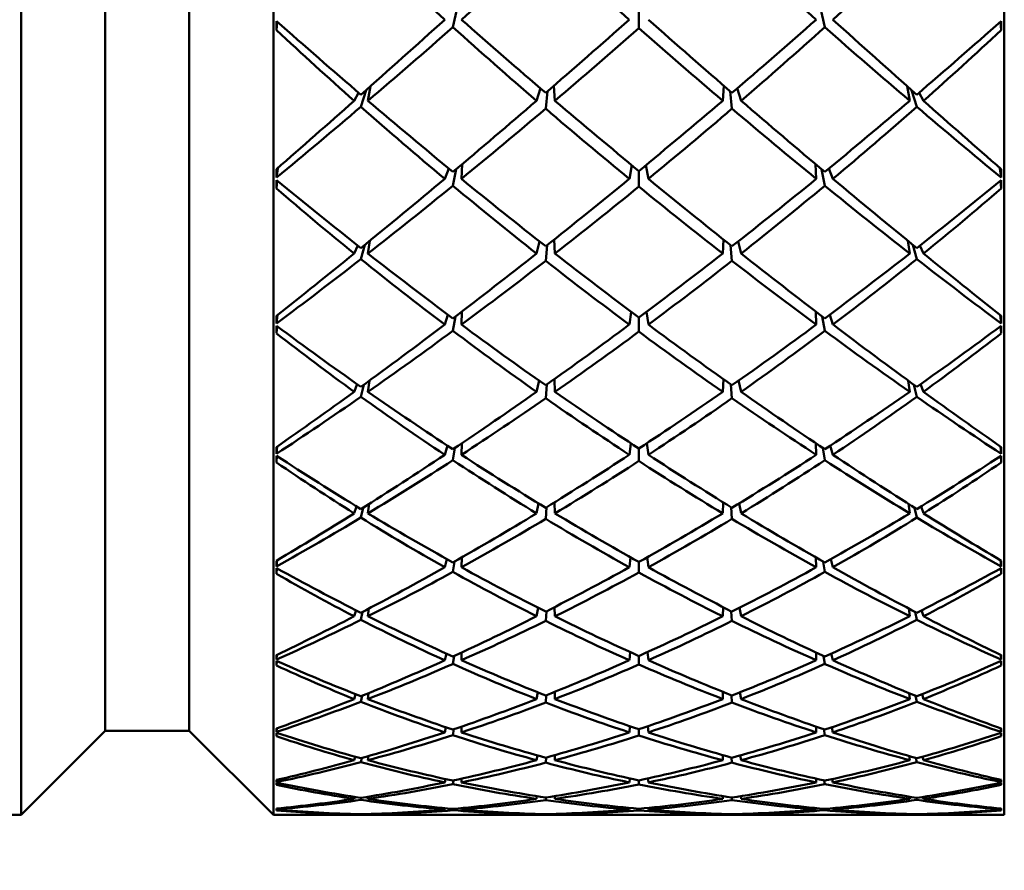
# Model space of a CAD drawing. Header units: inches. Extents: x 0.1 to 33.9, y 0.6 to 21.4.
# Tile 24 of 83: x 11.311 to 11.604, y 10.002 to 10.255. Entities that reach past the tile are written whole.
import ezdxf

# ---------------------------------------------------------------- set-up
doc = ezdxf.new("R2010")
doc.units = ezdxf.units.IN
doc.header["$MEASUREMENT"] = 0
doc.layers.add('Dimension (ANSI)', color=7, linetype='Continuous', lineweight=25)
doc.layers.add('Visible (ANSI)', color=7, linetype='Continuous', lineweight=50)
doc.styles.add('Note Text (ANSI)', font='tahoma.ttf')
doc.dimstyles.new('Default (ANSI)', dxfattribs={"dimtxt": 0.12, "dimasz": 0.098425, "dimexe": 0.125, "dimexo": 0.0625, "dimgap": 0.031496, "dimtad": 0, "dimtih": 1, "dimtoh": 1, "dimrnd": 1e-08, "dimzin": 4, "dimdsep": 46, "dimtxsty": 'Note Text (ANSI)', "dimcen": 0.09, "dimdle": 0.393701, "dimclrd": 256, "dimclre": 256, "dimclrt": 256, "dimadec": 0, "dimazin": 1, "dimtfac": 1, "dimtofl": 0, "dimtmove": 0, "dimatfit": 3, "dimfxl": 1, "dimtolj": 1, "dimtzin": 4, "dimlwd": -1, "dimlwe": -1, "dimarcsym": 0})

# ---------------------------------------------------------------- blocks, each defined once
blk = doc.blocks.new('*D7')
at = {"layer": 'Defpoints', "color": 0, "transparency": 16777216}
for p in [(8.97521, 11.02177), (16.86825, 11.02177), (16.85244, 5.30327)]:
    blk.add_point(p, dxfattribs=at)
at = {"layer": 'Dimension (ANSI)', "transparency": 16777216}
for p, q in [((9.03771, 11.02177), (16.99325, 11.02177)), ((16.86825, 10.92335), (16.86825, 8.25652)), ((16.86825, 5.4017), (16.86825, 8.06853))]:
    blk.add_line(p, q, dxfattribs=at)
for points in [[(16.85185, 10.92335), (16.88466, 10.92335), (16.86825, 11.02177)], [(16.85185, 5.4017), (16.88466, 5.4017), (16.86825, 5.30327)]]:
    blk.add_solid(points, dxfattribs=at)
at = {"layer": 'Dimension (ANSI)', "transparency": 16777216, "insert": (16.71674, 8.22502), "char_height": 0.12, "attachment_point": 1, "style": 'Note Text (ANSI)'}
blk.add_mtext('\\A1;5.72', dxfattribs=at)
blk = doc.blocks.new('*D8')
at = {"layer": 'Defpoints', "color": 0, "transparency": 16777216}
for p in [(8.97521, 11.02177), (17.82666, 11.02177), (16.01564, 4.24127)]:
    blk.add_point(p, dxfattribs=at)
at = {"layer": 'Dimension (ANSI)', "transparency": 16777216}
for p, q in [((9.03771, 11.02177), (17.95166, 11.02177)), ((17.82666, 10.92335), (17.82666, 7.72576)), ((17.82666, 4.3397), (17.82666, 7.53729)), ((16.07814, 4.24127), (17.95166, 4.24127))]:
    blk.add_line(p, q, dxfattribs=at)
for points in [[(17.81026, 10.92335), (17.84306, 10.92335), (17.82666, 11.02177)], [(17.81026, 4.3397), (17.84306, 4.3397), (17.82666, 4.24127)]]:
    blk.add_solid(points, dxfattribs=at)
at = {"layer": 'Dimension (ANSI)', "transparency": 16777216, "insert": (17.67293, 7.69426), "char_height": 0.12, "attachment_point": 1, "style": 'Note Text (ANSI)'}
blk.add_mtext('\\A1;6.78', dxfattribs=at)

msp = doc.modelspace()

# ---------------------------------------------------------------- linework, layer by layer
at = {"layer": 'Visible (ANSI)'}
for p, q in [((11.31122, 10.90022), (11.31122, 10.01833)), ((11.38622, 10.90022), (11.38622, 10.01833)), ((11.60365, 10.90022), (11.60365, 10.01833)), ((11.33622, 10.87522), (11.33622, 10.04333)), ((11.36122, 10.87522), (11.36122, 10.04333)), ((11.43964, 10.25277), (11.44093, 10.25837)), ((11.49493, 10.25749), (11.49493, 10.25248)), ((11.54894, 10.25837), (11.55023, 10.25277)), ((11.38739, 10.2544), (11.38713, 10.25188)), ((11.60248, 10.2544), (11.60274, 10.25188)), ((11.41157, 10.23325), (11.41025, 10.23085)), ((11.41227, 10.22906), (11.41383, 10.23403)), ((11.41512, 10.23518), (11.41437, 10.23085)), ((11.46566, 10.23455), (11.4645, 10.23085)), ((11.46723, 10.22851), (11.46777, 10.23368)), ((11.46968, 10.23532), (11.46999, 10.23085)), ((11.51988, 10.23085), (11.52019, 10.23532)), ((11.52209, 10.23368), (11.52264, 10.22851)), ((11.52536, 10.23085), (11.52421, 10.23455)), ((11.5755, 10.23085), (11.57475, 10.23518)), ((11.57604, 10.23403), (11.5776, 10.22906)), ((11.57962, 10.23085), (11.5783, 10.23325)), ((11.38756, 10.21069), (11.38718, 10.20799)), ((11.38762, 10.21093), (11.38756, 10.21069)), ((11.38756, 10.21069), (11.38758, 10.2109)), ((11.43839, 10.2107), (11.43718, 10.20762)), ((11.43964, 10.20557), (11.44059, 10.21048)), ((11.44236, 10.21197), (11.44215, 10.20762)), ((11.49281, 10.2117), (11.49211, 10.20762)), ((11.49493, 10.20995), (11.49493, 10.2053)), ((11.49706, 10.2117), (11.49776, 10.20762)), ((11.54771, 10.20762), (11.54751, 10.21197)), ((11.54928, 10.21048), (11.55023, 10.20557)), ((11.55268, 10.20762), (11.55148, 10.2107)), ((11.60231, 10.21069), (11.60225, 10.21093)), ((11.60229, 10.2109), (11.60231, 10.21069)), ((11.60231, 10.21069), (11.60268, 10.20799)), ((11.38735, 10.20711), (11.38713, 10.20475)), ((11.60252, 10.20711), (11.60274, 10.20475)), ((11.41492, 10.18918), (11.41437, 10.18538)), ((11.46975, 10.18954), (11.46999, 10.18538)), ((11.51988, 10.18538), (11.52012, 10.18954)), ((11.5755, 10.18538), (11.57495, 10.18918)), ((11.41134, 10.18776), (11.41025, 10.18538)), ((11.41227, 10.18374), (11.41341, 10.18795)), ((11.46543, 10.18895), (11.4645, 10.18538)), ((11.46723, 10.18323), (11.46765, 10.18787)), ((11.52222, 10.18787), (11.52264, 10.18323)), ((11.52536, 10.18538), (11.52444, 10.18895)), ((11.57646, 10.18795), (11.5776, 10.18374)), ((11.57962, 10.18538), (11.57853, 10.18776)), ((11.38748, 10.16711), (11.38718, 10.16456)), ((11.43817, 10.16718), (11.43718, 10.16422)), ((11.43964, 10.16237), (11.44037, 10.16664)), ((11.44231, 10.16813), (11.44215, 10.16422)), ((11.49267, 10.16803), (11.49211, 10.16422)), ((11.49493, 10.16633), (11.49493, 10.16213)), ((11.4972, 10.16803), (11.49776, 10.16422)), ((11.54771, 10.16422), (11.54756, 10.16813)), ((11.5495, 10.16664), (11.55023, 10.16237)), ((11.55268, 10.16422), (11.5517, 10.16718)), ((11.60239, 10.16711), (11.60268, 10.16456)), ((11.38731, 10.16379), (11.38713, 10.16163)), ((11.60256, 10.16379), (11.60274, 10.16163)), ((11.41115, 10.14648), (11.41025, 10.14423)), ((11.41227, 10.14277), (11.41313, 10.14632)), ((11.41478, 10.14753), (11.41437, 10.14423)), ((11.46525, 10.14755), (11.4645, 10.14423)), ((11.46723, 10.14231), (11.46756, 10.14639)), ((11.4698, 10.14798), (11.46999, 10.14423)), ((11.51988, 10.14423), (11.52007, 10.14798)), ((11.52231, 10.14639), (11.52264, 10.14231)), ((11.52536, 10.14423), (11.52461, 10.14755)), ((11.5755, 10.14423), (11.57509, 10.14753)), ((11.57674, 10.14632), (11.5776, 10.14277)), ((11.57962, 10.14423), (11.57872, 10.14648)), ((11.3874, 10.12797), (11.38718, 10.12578)), ((11.43799, 10.1282), (11.43718, 10.12548)), ((11.44228, 10.12889), (11.44215, 10.12548)), ((11.49255, 10.1289), (11.49211, 10.12548)), ((11.49732, 10.1289), (11.49776, 10.12548)), ((11.54771, 10.12548), (11.54759, 10.12889)), ((11.55268, 10.12548), (11.55188, 10.1282)), ((11.60247, 10.12797), (11.60268, 10.12578)), ((11.38728, 10.12512), (11.38713, 10.1232)), ((11.43964, 10.12385), (11.4402, 10.1275)), ((11.49493, 10.12733), (11.49493, 10.12364)), ((11.54967, 10.1275), (11.55023, 10.12385)), ((11.60259, 10.12512), (11.60274, 10.1232)), ((11.41099, 10.1101), (11.41025, 10.10805)), ((11.41468, 10.11084), (11.41437, 10.10805)), ((11.46511, 10.11101), (11.4645, 10.10805)), ((11.46984, 10.11132), (11.46999, 10.10805)), ((11.51988, 10.10805), (11.52003, 10.11132)), ((11.52536, 10.10805), (11.52476, 10.11101)), ((11.5755, 10.10805), (11.57519, 10.11084)), ((11.57962, 10.10805), (11.57888, 10.1101)), ((11.41227, 10.10678), (11.41292, 10.10972)), ((11.46723, 10.10639), (11.46749, 10.10987)), ((11.52238, 10.10987), (11.52264, 10.10639)), ((11.57695, 10.10972), (11.5776, 10.10678)), ((11.38735, 10.09408), (11.38718, 10.09225)), ((11.43783, 10.0944), (11.43718, 10.092)), ((11.43964, 10.09062), (11.44007, 10.09364)), ((11.44225, 10.09488), (11.44215, 10.092)), ((11.49246, 10.09496), (11.49211, 10.092)), ((11.49493, 10.09357), (11.49493, 10.09044)), ((11.49741, 10.09496), (11.49776, 10.092)), ((11.54771, 10.092), (11.54762, 10.09488)), ((11.5498, 10.09364), (11.55023, 10.09062)), ((11.55268, 10.092), (11.55204, 10.0944)), ((11.60252, 10.09408), (11.60268, 10.09225)), ((11.38725, 10.09171), (11.38713, 10.09007)), ((11.60262, 10.09171), (11.60274, 10.09007)), ((11.41084, 10.07918), (11.41025, 10.0774)), ((11.41227, 10.07636), (11.41276, 10.07871)), ((11.4146, 10.07968), (11.41437, 10.0774)), ((11.46497, 10.07992), (11.4645, 10.0774)), ((11.46723, 10.07604), (11.46743, 10.07888)), ((11.46988, 10.08014), (11.46999, 10.0774)), ((11.51988, 10.0774), (11.51999, 10.08014)), ((11.52244, 10.07888), (11.52264, 10.07604)), ((11.52536, 10.0774), (11.52489, 10.07992)), ((11.5755, 10.0774), (11.57527, 10.07968)), ((11.57711, 10.07871), (11.5776, 10.07636)), ((11.57962, 10.0774), (11.57903, 10.07918)), ((11.43768, 10.06631), (11.43718, 10.06431)), ((11.44222, 10.06662), (11.44215, 10.06431)), ((11.49237, 10.06674), (11.49211, 10.06431)), ((11.4975, 10.06674), (11.49776, 10.06431)), ((11.54771, 10.06431), (11.54764, 10.06662)), ((11.55268, 10.06431), (11.55219, 10.06631)), ((11.38723, 10.06409), (11.38713, 10.06277)), ((11.3873, 10.06596), (11.38718, 10.06451)), ((11.43964, 10.06321), (11.43996, 10.06558)), ((11.49493, 10.06558), (11.49493, 10.06306)), ((11.54991, 10.06558), (11.55023, 10.06321)), ((11.60257, 10.06596), (11.60268, 10.06451)), ((11.60264, 10.06409), (11.60274, 10.06277)), ((11.41454, 10.05452), (11.41437, 10.05278)), ((11.46486, 10.05479), (11.4645, 10.05278)), ((11.46991, 10.05492), (11.46999, 10.05278)), ((11.51988, 10.05278), (11.51996, 10.05492)), ((11.52536, 10.05278), (11.52501, 10.05479)), ((11.5755, 10.05278), (11.57533, 10.05452)), ((11.4107, 10.05422), (11.41025, 10.05278)), ((11.41227, 10.05197), (11.41262, 10.05374)), ((11.46723, 10.05172), (11.46738, 10.05391)), ((11.52249, 10.05391), (11.52264, 10.05172)), ((11.57725, 10.05374), (11.5776, 10.05197)), ((11.57962, 10.05278), (11.57917, 10.05422)), ((11.33622, 10.04333), (11.31122, 10.01833)), ((11.36122, 10.04333), (11.33622, 10.04333)), ((11.36122, 10.04333), (11.38622, 10.01833)), ((11.38726, 10.04407), (11.38718, 10.043)), ((11.43755, 10.04438), (11.43718, 10.04285)), ((11.43964, 10.04204), (11.43986, 10.04376)), ((11.4422, 10.04456), (11.44215, 10.04285)), ((11.4923, 10.04468), (11.49211, 10.04285)), ((11.49493, 10.04379), (11.49493, 10.04193)), ((11.49757, 10.04468), (11.49776, 10.04285)), ((11.54771, 10.04285), (11.54767, 10.04456)), ((11.55001, 10.04376), (11.55023, 10.04204)), ((11.55268, 10.04285), (11.55232, 10.04438)), ((11.6026, 10.04407), (11.60268, 10.043)), ((11.3872, 10.0427), (11.38713, 10.04171)), ((11.60267, 10.0427), (11.60274, 10.04171)), ((11.41056, 10.03561), (11.41025, 10.03457)), ((11.41227, 10.03401), (11.4125, 10.0352)), ((11.41448, 10.03577), (11.41437, 10.03457)), ((11.46475, 10.036), (11.4645, 10.03457)), ((11.46723, 10.03384), (11.46733, 10.03534)), ((11.46993, 10.03607), (11.46999, 10.03457)), ((11.51988, 10.03457), (11.51994, 10.03607)), ((11.52254, 10.03534), (11.52264, 10.03384)), ((11.52536, 10.03457), (11.52512, 10.036)), ((11.5755, 10.03457), (11.57539, 10.03577)), ((11.57737, 10.0352), (11.5776, 10.03401)), ((11.57962, 10.03457), (11.57931, 10.03561)), ((11.38723, 10.02873), (11.38718, 10.02806)), ((11.43741, 10.02897), (11.43718, 10.02796)), ((11.43964, 10.02745), (11.43977, 10.02852)), ((11.44218, 10.02905), (11.44215, 10.02796)), ((11.49223, 10.02915), (11.49211, 10.02796)), ((11.49493, 10.02856), (11.49493, 10.02738)), ((11.49764, 10.02915), (11.49776, 10.02796)), ((11.54771, 10.02796), (11.54768, 10.02905)), ((11.55009, 10.02852), (11.55023, 10.02745)), ((11.55268, 10.02796), (11.55245, 10.02897)), ((11.60264, 10.02873), (11.60268, 10.02806)), ((11.41042, 10.02365), (11.41025, 10.02306)), ((11.41227, 10.02276), (11.41239, 10.02339)), ((11.41443, 10.02371), (11.41437, 10.02306)), ((11.46464, 10.02387), (11.4645, 10.02306)), ((11.46723, 10.02266), (11.46728, 10.02347)), ((11.46996, 10.02389), (11.46999, 10.02306)), ((11.51988, 10.02306), (11.51991, 10.02389)), ((11.52259, 10.02347), (11.52264, 10.02266)), ((11.52536, 10.02306), (11.52523, 10.02387)), ((11.5755, 10.02306), (11.57544, 10.02371)), ((11.57748, 10.02339), (11.5776, 10.02276)), ((11.57962, 10.02306), (11.57944, 10.02365)), ((11.3872, 10.02019), (11.38718, 10.01991)), ((11.43728, 10.02031), (11.43718, 10.01987)), ((11.43964, 10.01967), (11.43969, 10.02009)), ((11.44217, 10.02033), (11.44215, 10.01987)), ((11.49216, 10.02038), (11.49211, 10.01987)), ((11.49493, 10.02012), (11.49493, 10.01965)), ((11.49771, 10.02038), (11.49776, 10.01987)), ((11.54771, 10.01987), (11.5477, 10.02033)), ((11.55018, 10.02009), (11.55023, 10.01967)), ((11.55268, 10.01987), (11.55259, 10.02031)), ((11.60266, 10.02019), (11.60268, 10.01991)), ((11.31122, 10.01833), (11.29607, 10.01833)), ((11.40138, 10.01833), (11.38622, 10.01833)), ((11.41918, 10.01833), (11.40513, 10.01833)), ((11.41028, 10.01853), (11.41025, 10.01842)), ((11.41227, 10.01838), (11.41229, 10.01847)), ((11.41438, 10.01853), (11.41437, 10.01842)), ((11.45536, 10.01833), (11.42362, 10.01833)), ((11.47368, 10.01833), (11.46071, 10.01833)), ((11.46453, 10.01857), (11.4645, 10.01842)), ((11.46723, 10.01837), (11.46724, 10.01849)), ((11.46998, 10.01857), (11.46999, 10.01842)), ((11.51061, 10.01833), (11.47926, 10.01833)), ((11.52916, 10.01833), (11.51619, 10.01833)), ((11.51988, 10.01842), (11.51988, 10.01857)), ((11.52263, 10.01849), (11.52264, 10.01837)), ((11.52536, 10.01842), (11.52534, 10.01857)), ((11.56625, 10.01833), (11.53451, 10.01833)), ((11.58474, 10.01833), (11.57069, 10.01833)), ((11.5755, 10.01842), (11.57549, 10.01853)), ((11.57758, 10.01847), (11.5776, 10.01838)), ((11.57962, 10.01842), (11.57959, 10.01853)), ((11.60365, 10.01833), (11.58849, 10.01833))]:
    msp.add_line(p, q, dxfattribs=at)
for centre, major_axis, ratio, start_param, end_param in [((11.53571, 10.45927), (-0.4161, 0.41344), 0.368395, 1.639374, 1.69746), ((11.45416, 10.45927), (-0.43182, -0.42948), 0.231304, 1.317584, 1.374186), ((11.53571, 10.45927), (-0.42478, 0.42231), 0.298562, 1.704169, 1.760771), ((11.53571, 10.45927), (-0.43182, 0.42948), 0.231304, 1.767407, 1.824009), ((11.45416, 10.45927), (-0.4161, -0.41344), 0.368395, 1.444132, 1.502218), ((11.41706, 10.45927), (0.02069, 0.44094), 0.051852, 2.055968, 2.062893), ((11.45416, 10.45927), (-0.42123, 0.4187), 0.328317, 1.734511, 1.791569), ((11.53571, 10.45927), (-0.43947, -0.43726), 0.129452, 1.160378, 1.218464), ((11.45416, 10.45927), (-0.42899, 0.4266), 0.260033, 1.796748, 1.85335), ((11.53571, 10.45927), (-0.43507, -0.4328), 0.193946, 1.225034, 1.281636), ((11.45416, 10.45927), (-0.43507, 0.4328), 0.193946, 1.859957, 1.916559), ((11.53571, 10.45927), (-0.42899, -0.4266), 0.260033, 1.288242, 1.344844), ((11.45416, 10.45927), (-0.43947, 0.43726), 0.129452, 1.923128, 1.981214), ((11.53571, 10.45927), (-0.42123, -0.4187), 0.328317, 1.350024, 1.407082), ((11.57281, 10.45927), (-0.02069, 0.44094), 0.051852, 4.220293, 4.227217), ((11.53571, 10.45927), (-0.40582, 0.4029), 0.441542, 1.641986, 1.696866), ((11.45416, 10.45927), (-0.43182, -0.42948), 0.231304, 1.254752, 1.311906), ((11.53571, 10.45927), (-0.4161, 0.41344), 0.368395, 1.703138, 1.760292), ((11.45416, 10.45927), (-0.42478, -0.42231), 0.298562, 1.31799, 1.374409), ((11.53571, 10.45927), (-0.42478, 0.42231), 0.298562, 1.767184, 1.823603), ((11.45416, 10.45927), (-0.4161, -0.41344), 0.368395, 1.3813, 1.438454), ((11.53571, 10.45927), (-0.43182, 0.42948), 0.231304, 1.829687, 1.886841), ((11.45416, 10.45927), (0.40582, 0.4029), 0.441542, 4.58632, 4.641199), ((11.53571, 10.45927), (-0.43947, -0.43726), 0.129452, 1.100753, 1.155632), ((11.45416, 10.45927), (-0.42123, 0.4187), 0.328317, 1.796315, 1.853469), ((11.53571, 10.45927), (-0.43507, -0.4328), 0.193946, 1.16165, 1.218804), ((11.45416, 10.45927), (-0.42899, 0.4266), 0.260033, 1.85958, 1.916), ((11.53571, 10.45927), (-0.42899, -0.4266), 0.260033, 1.225593, 1.282013), ((11.45416, 10.45927), (-0.43507, 0.4328), 0.193946, 1.922788, 1.979942), ((11.53571, 10.45927), (-0.42123, -0.4187), 0.328317, 1.288124, 1.345278), ((11.45416, 10.45927), (-0.43947, 0.43726), 0.129452, 1.98596, 2.040839), ((11.45416, 10.45927), (-0.43182, -0.42948), 0.231304, 1.192948, 1.250006), ((11.53571, 10.45927), (-0.40582, 0.4029), 0.441542, 1.701611, 1.759697), ((11.45416, 10.45927), (-0.42478, -0.42231), 0.298562, 1.255158, 1.31176), ((11.53571, 10.45927), (-0.4161, 0.41344), 0.368395, 1.766522, 1.823124), ((11.45416, 10.45927), (-0.4161, -0.41344), 0.368395, 1.318469, 1.375071), ((11.53571, 10.45927), (-0.42478, 0.42231), 0.298562, 1.829833, 1.886435), ((11.45416, 10.45927), (0.40582, 0.4029), 0.441542, 4.523488, 4.581574), ((11.53571, 10.45927), (-0.43182, 0.42948), 0.231304, 1.891587, 1.948645), ((11.41706, 10.45927), (0.01079, 0.44094), 0.065502, 2.171822, 2.178746), ((11.57281, 10.45927), (-0.01079, 0.44094), 0.065502, 4.104439, 4.111364), ((11.41706, 10.45927), (0.02339, 0.44094), 0.045564, 2.181616, 2.18854), ((11.45416, 10.45927), (-0.41186, 0.4091), 0.399482, 1.79682, 1.853878), ((11.53571, 10.45927), (-0.43507, -0.4328), 0.193946, 1.097886, 1.155972), ((11.45416, 10.45927), (-0.42123, 0.4187), 0.328317, 1.859147, 1.915749), ((11.53571, 10.45927), (-0.42899, -0.4266), 0.260033, 1.162579, 1.219181), ((11.45416, 10.45927), (-0.42899, 0.4266), 0.260033, 1.922412, 1.979014), ((11.53571, 10.45927), (-0.42123, -0.4187), 0.328317, 1.225844, 1.282446), ((11.45416, 10.45927), (-0.43507, 0.4328), 0.193946, 1.98562, 2.043706), ((11.53571, 10.45927), (-0.41186, -0.4091), 0.399482, 1.287714, 1.344772), ((11.57281, 10.45927), (-0.02339, 0.44094), 0.045564, 4.094645, 4.101569), ((11.53571, 10.45927), (-0.39401, 0.39069), 0.518868, 1.704032, 1.758911), ((11.45416, 10.45927), (-0.42478, -0.42231), 0.298562, 1.192326, 1.24948), ((11.53571, 10.45927), (-0.40582, 0.4029), 0.441542, 1.765375, 1.822529), ((11.45416, 10.45927), (-0.4161, -0.41344), 0.368395, 1.255637, 1.312056), ((11.53571, 10.45927), (-0.4161, 0.41344), 0.368395, 1.829537, 1.885956), ((11.45416, 10.45927), (0.40582, 0.4029), 0.441542, 4.460656, 4.51781), ((11.53571, 10.45927), (-0.42478, 0.42231), 0.298562, 1.892113, 1.949267), ((11.45416, 10.45927), (0.39401, 0.39069), 0.518868, 4.524274, 4.579153), ((11.53571, 10.45927), (-0.43507, -0.4328), 0.193946, 1.038261, 1.09314), ((11.45416, 10.45927), (-0.42478, -0.42231), 0.298562, 1.130522, 1.18758), ((11.53571, 10.45927), (-0.39401, 0.39069), 0.518868, 1.763657, 1.821743), ((11.45416, 10.45927), (-0.41186, 0.4091), 0.399482, 1.858624, 1.915778), ((11.53571, 10.45927), (-0.42899, -0.4266), 0.260033, 1.099195, 1.156349), ((11.45416, 10.45927), (-0.42123, 0.4187), 0.328317, 1.921978, 1.978398), ((11.53571, 10.45927), (-0.42123, -0.4187), 0.328317, 1.163195, 1.219614), ((11.45416, 10.45927), (-0.42899, 0.4266), 0.260033, 1.985244, 2.042398), ((11.53571, 10.45927), (-0.41186, -0.4091), 0.399482, 1.225814, 1.282968), ((11.45416, 10.45927), (0.39401, 0.39069), 0.518868, 4.461442, 4.519528), ((11.53571, 10.45927), (-0.42478, 0.42231), 0.298562, 1.954013, 2.011071), ((11.45416, 10.45927), (-0.43507, 0.4328), 0.193946, 2.048452, 2.103331), ((11.45416, 10.45927), (-0.4161, -0.41344), 0.368395, 1.192805, 1.249407), ((11.53571, 10.45927), (-0.40582, 0.4029), 0.441542, 1.828759, 1.885361), ((11.45416, 10.45927), (0.40582, 0.4029), 0.441542, 4.397824, 4.454426), ((11.53571, 10.45927), (-0.4161, 0.41344), 0.368395, 1.892186, 1.948788), ((11.41706, 10.45927), (0.01434, 0.44094), 0.061904, 2.297895, 2.30482), ((11.57281, 10.45927), (-0.01434, 0.44094), 0.061904, 3.978366, 3.98529), ((11.41706, 10.45927), (0.02572, 0.44094), 0.038566, 2.307112, 2.314037), ((11.45416, 10.45927), (0.40091, -0.39784), 0.474316, 5.00058, 5.057638), ((11.53571, 10.45927), (-0.42899, -0.4266), 0.260033, 1.035431, 1.093517), ((11.45416, 10.45927), (-0.41186, 0.4091), 0.399482, 1.921456, 1.978058), ((11.53571, 10.45927), (-0.42123, -0.4187), 0.328317, 1.10018, 1.156782), ((11.45416, 10.45927), (-0.42123, 0.4187), 0.328317, 1.98481, 2.041412), ((11.53571, 10.45927), (-0.41186, -0.4091), 0.399482, 1.163534, 1.220137), ((11.45416, 10.45927), (-0.42899, 0.4266), 0.260033, 2.048076, 2.106162), ((11.53571, 10.45927), (-0.40091, -0.39784), 0.474316, 1.225547, 1.282605), ((11.57281, 10.45927), (-0.02572, 0.44094), 0.038566, 3.969148, 3.976073), ((11.53571, 10.45927), (-0.38076, 0.37682), 0.601412, 1.765734, 1.820613), ((11.45416, 10.45927), (-0.4161, -0.41344), 0.368395, 1.129973, 1.187127), ((11.53571, 10.45927), (-0.39401, 0.39069), 0.518868, 1.827421, 1.884575), ((11.45416, 10.45927), (0.40582, 0.4029), 0.441542, 4.334992, 4.391412), ((11.53571, 10.45927), (-0.40582, 0.4029), 0.441542, 1.891774, 1.948193), ((11.45416, 10.45927), (0.39401, 0.39069), 0.518868, 4.39861, 4.455764), ((11.53571, 10.45927), (-0.4161, 0.41344), 0.368395, 1.954466, 2.01162), ((11.45416, 10.45927), (0.38076, 0.37682), 0.601412, 4.462572, 4.517451), ((11.53571, 10.45927), (-0.42899, -0.4266), 0.260033, 0.975806, 1.030685), ((11.45416, 10.45927), (-0.4161, -0.41344), 0.368395, 1.068169, 1.125227), ((11.53571, 10.45927), (-0.38076, 0.37682), 0.601412, 1.825359, 1.883445), ((11.45416, 10.45927), (0.40091, -0.39784), 0.474316, 5.062384, 5.119538), ((11.53571, 10.45927), (-0.42123, -0.4187), 0.328317, 1.036797, 1.09395), ((11.45416, 10.45927), (0.40582, 0.4029), 0.441542, 4.27216, 4.328763), ((11.53571, 10.45927), (-0.39401, 0.39069), 0.518868, 1.890805, 1.947407), ((11.45416, 10.45927), (-0.41186, 0.4091), 0.399482, 1.984288, 2.040707), ((11.53571, 10.45927), (-0.41186, -0.4091), 0.399482, 1.100885, 1.157305), ((11.45416, 10.45927), (0.39401, 0.39069), 0.518868, 4.335778, 4.392381), ((11.53571, 10.45927), (-0.40582, 0.4029), 0.441542, 1.954423, 2.011025), ((11.45416, 10.45927), (-0.42123, 0.4187), 0.328317, 2.047642, 2.104796), ((11.53571, 10.45927), (-0.40091, -0.39784), 0.474316, 1.163648, 1.220802), ((11.45416, 10.45927), (0.38076, 0.37682), 0.601412, 4.39974, 4.457826), ((11.53571, 10.45927), (-0.4161, 0.41344), 0.368395, 2.016365, 2.073423), ((11.45416, 10.45927), (-0.42899, 0.4266), 0.260033, 2.110908, 2.165787), ((11.41706, 10.45927), (0.01766, 0.44094), 0.057329, 2.423841, 2.430766), ((11.57281, 10.45927), (-0.01766, 0.44094), 0.057329, 3.85242, 3.859344), ((11.41706, 10.45927), (0.02764, 0.44094), 0.03097, 2.432468, 2.439393), ((11.45416, 10.45927), (0.38846, -0.38491), 0.553753, 5.062504, 5.119561), ((11.53571, 10.45927), (-0.42123, -0.4187), 0.328317, 0.973033, 1.031119), ((11.45416, 10.45927), (0.40091, -0.39784), 0.474316, 5.125216, 5.181818), ((11.53571, 10.45927), (-0.41186, -0.4091), 0.399482, 1.037871, 1.094473), ((11.45416, 10.45927), (-0.41186, 0.4091), 0.399482, 2.04712, 2.103722), ((11.53571, 10.45927), (-0.40091, -0.39784), 0.474316, 1.101368, 1.15797), ((11.45416, 10.45927), (-0.42123, 0.4187), 0.328317, 2.110474, 2.16856), ((11.53571, 10.45927), (-0.38846, -0.38491), 0.553753, 1.163624, 1.220682), ((11.57281, 10.45927), (-0.02764, 0.44094), 0.03097, 3.843793, 3.850717), ((11.53571, 10.45927), (-0.36623, 0.36124), 0.690445, 1.82673, 1.881609), ((11.45416, 10.45927), (0.40582, 0.4029), 0.441542, 4.209329, 4.266483), ((11.53571, 10.45927), (-0.38076, 0.37682), 0.601412, 1.889123, 1.946277), ((11.45416, 10.45927), (0.39401, 0.39069), 0.518868, 4.272947, 4.329366), ((11.53571, 10.45927), (-0.39401, 0.39069), 0.518868, 1.953819, 2.010239), ((11.45416, 10.45927), (0.38076, 0.37682), 0.601412, 4.336908, 4.394062), ((11.53571, 10.45927), (-0.40582, 0.4029), 0.441542, 2.016703, 2.073857), ((11.45416, 10.45927), (0.36623, 0.36124), 0.690445, 4.401576, 4.456455), ((11.53571, 10.45927), (-0.42123, -0.4187), 0.328317, 0.913408, 0.968287), ((11.45416, 10.45927), (0.38846, -0.38491), 0.553753, 5.124307, 5.181461), ((11.53571, 10.45927), (-0.41186, -0.4091), 0.399482, 0.974487, 1.031641), ((11.45416, 10.45927), (0.40091, -0.39784), 0.474316, 5.188047, 5.244467), ((11.53571, 10.45927), (-0.40091, -0.39784), 0.474316, 1.038719, 1.095138), ((11.45416, 10.45927), (-0.41186, 0.4091), 0.399482, 2.109952, 2.167106), ((11.53571, 10.45927), (-0.38846, -0.38491), 0.553753, 1.101724, 1.158878), ((11.45416, 10.45927), (-0.42123, 0.4187), 0.328317, 2.173306, 2.228185), ((11.45416, 10.45927), (0.40582, 0.4029), 0.441542, 4.147525, 4.204583), ((11.53571, 10.45927), (-0.36623, 0.36124), 0.690445, 1.886355, 1.944441), ((11.45416, 10.45927), (0.39401, 0.39069), 0.518868, 4.210115, 4.266717), ((11.53571, 10.45927), (-0.38076, 0.37682), 0.601412, 1.952507, 2.009109), ((11.45416, 10.45927), (0.38076, 0.37682), 0.601412, 4.274076, 4.330679), ((11.53571, 10.45927), (-0.39401, 0.39069), 0.518868, 2.016468, 2.073071), ((11.45416, 10.45927), (0.36623, 0.36124), 0.690445, 4.338744, 4.39683), ((11.53571, 10.45927), (-0.40582, 0.4029), 0.441542, 2.078602, 2.13566), ((11.41706, 10.45927), (0.02069, 0.44094), 0.051852, 2.549642, 2.556567), ((11.57281, 10.45927), (-0.02069, 0.44094), 0.051852, 3.726619, 3.733543), ((11.41706, 10.45927), (-0.02913, -0.44094), 0.022897, 5.699296, 5.70622), ((11.53571, 10.45927), (-0.35084, 0.34364), 0.787557, 1.885891, 1.94077), ((11.45416, 10.45927), (0.37463, -0.37032), 0.638922, 5.123968, 5.181026), ((11.53571, 10.45927), (-0.41186, -0.4091), 0.399482, 0.910723, 0.968809), ((11.45416, 10.45927), (0.39401, 0.39069), 0.518868, 4.147283, 4.204437), ((11.53571, 10.45927), (-0.36623, 0.36124), 0.690445, 1.950119, 2.007273), ((11.45416, 10.45927), (0.38846, -0.38491), 0.553753, 5.187139, 5.243741), ((11.53571, 10.45927), (-0.40091, -0.39784), 0.474316, 0.975704, 1.032306), ((11.45416, 10.45927), (0.38076, 0.37682), 0.601412, 4.211245, 4.267664), ((11.53571, 10.45927), (-0.38076, 0.37682), 0.601412, 2.015521, 2.071941), ((11.45416, 10.45927), (0.40091, -0.39784), 0.474316, 5.250879, 5.307481), ((11.53571, 10.45927), (-0.38846, -0.38491), 0.553753, 1.039444, 1.096046), ((11.45416, 10.45927), (0.36623, 0.36124), 0.690445, 4.275912, 4.333066), ((11.53571, 10.45927), (-0.39401, 0.39069), 0.518868, 2.078748, 2.135902), ((11.45416, 10.45927), (-0.41186, 0.4091), 0.399482, 2.172783, 2.23087), ((11.53571, 10.45927), (-0.37463, -0.37032), 0.638922, 1.102159, 1.159217), ((11.45416, 10.45927), (0.35084, 0.34364), 0.787557, 4.342416, 4.397295), ((11.57281, 10.45927), (-0.02913, 0.44094), 0.022897, 3.718558, 3.725482), ((11.53571, 10.45927), (-0.41186, -0.4091), 0.399482, 0.851098, 0.905977), ((11.45416, 10.45927), (0.39401, 0.39069), 0.518868, 4.085479, 4.142537), ((11.53571, 10.45927), (-0.35084, 0.34364), 0.787557, 1.945516, 2.003602), ((11.45416, 10.45927), (0.37463, -0.37032), 0.638922, 5.185772, 5.242926), ((11.53571, 10.45927), (-0.40091, -0.39784), 0.474316, 0.91232, 0.969474), ((11.45416, 10.45927), (0.38076, 0.37682), 0.601412, 4.148413, 4.205015), ((11.53571, 10.45927), (-0.36623, 0.36124), 0.690445, 2.013503, 2.070105), ((11.45416, 10.45927), (0.38846, -0.38491), 0.553753, 5.249971, 5.30639), ((11.53571, 10.45927), (-0.38846, -0.38491), 0.553753, 0.976795, 1.033214), ((11.45416, 10.45927), (0.36623, 0.36124), 0.690445, 4.21308, 4.269682), ((11.53571, 10.45927), (-0.38076, 0.37682), 0.601412, 2.07817, 2.134773), ((11.45416, 10.45927), (0.40091, -0.39784), 0.474316, 5.313711, 5.370865), ((11.53571, 10.45927), (-0.37463, -0.37032), 0.638922, 1.04026, 1.097414), ((11.45416, 10.45927), (0.35084, 0.34364), 0.787557, 4.279584, 4.33767), ((11.53571, 10.45927), (-0.39401, 0.39069), 0.518868, 2.140648, 2.197706), ((11.45416, 10.45927), (-0.41186, 0.4091), 0.399482, 2.235615, 2.290495), ((11.41706, 10.45927), (0.02339, 0.44094), 0.045564, 2.67529, 2.682215), ((11.41706, 10.45927), (-0.03017, -0.44094), 0.014471, 5.824436, 5.831361), ((11.45416, 10.45927), (0.35966, -0.35393), 0.731222, 5.184406, 5.241464), ((11.53571, 10.45927), (-0.40091, -0.39784), 0.474316, 0.848556, 0.906642), ((11.45416, 10.45927), (0.38076, 0.37682), 0.601412, 4.085581, 4.142735), ((11.53571, 10.45927), (-0.35084, 0.34364), 0.787557, 2.009279, 2.066433), ((11.45416, 10.45927), (0.37463, -0.37032), 0.638922, 5.248604, 5.305206), ((11.53571, 10.45927), (-0.38846, -0.38491), 0.553753, 0.91378, 0.970382), ((11.45416, 10.45927), (0.38846, -0.38491), 0.553753, 5.312803, 5.369405), ((11.53571, 10.45927), (-0.37463, -0.37032), 0.638922, 0.97798, 1.034582), ((11.45416, 10.45927), (0.35084, 0.34364), 0.787557, 4.216752, 4.273906), ((11.53571, 10.45927), (-0.38076, 0.37682), 0.601412, 2.14045, 2.197604), ((11.45416, 10.45927), (0.40091, -0.39784), 0.474316, 5.376543, 5.434629), ((11.53571, 10.45927), (-0.35966, -0.35393), 0.731222, 1.041721, 1.098779), ((11.57281, 10.45927), (-0.02339, 0.44094), 0.045564, 3.600971, 3.607895), ((11.57281, 10.45927), (-0.03017, 0.44094), 0.014471, 3.593417, 3.600342), ((11.53571, 10.45927), (-0.33657, 0.32209), 0.894757, 1.936974, 1.991853), ((11.45416, 10.45927), (0.36623, 0.36124), 0.690445, 4.150249, 4.206668), ((11.53571, 10.45927), (-0.36623, 0.36124), 0.690445, 2.076517, 2.132937), ((11.45416, 10.45927), (0.33657, 0.32209), 0.894757, 4.291332, 4.346212), ((11.53571, 10.45927), (-0.40091, -0.39784), 0.474316, 0.788931, 0.84381), ((11.45416, 10.45927), (0.38076, 0.37682), 0.601412, 4.023777, 4.080835), ((11.53571, 10.45927), (-0.33657, 0.32209), 0.894757, 1.996599, 2.054685), ((11.45416, 10.45927), (0.35966, -0.35393), 0.731222, 5.24621, 5.303364), ((11.53571, 10.45927), (-0.38846, -0.38491), 0.553753, 0.850397, 0.907551), ((11.45416, 10.45927), (0.36623, 0.36124), 0.690445, 4.087417, 4.144019), ((11.53571, 10.45927), (-0.35084, 0.34364), 0.787557, 2.072663, 2.129265), ((11.45416, 10.45927), (0.37463, -0.37032), 0.638922, 5.311435, 5.367855), ((11.53571, 10.45927), (-0.37463, -0.37032), 0.638922, 0.915331, 0.97175), ((11.45416, 10.45927), (0.35084, 0.34364), 0.787557, 4.15392, 4.210522), ((11.53571, 10.45927), (-0.36623, 0.36124), 0.690445, 2.139167, 2.195769), ((11.45416, 10.45927), (0.38846, -0.38491), 0.553753, 5.375635, 5.432789), ((11.53571, 10.45927), (-0.35966, -0.35393), 0.731222, 0.979821, 1.036975), ((11.45416, 10.45927), (0.33657, 0.32209), 0.894757, 4.228501, 4.286587), ((11.53571, 10.45927), (-0.38076, 0.37682), 0.601412, 2.20235, 2.259408), ((11.45416, 10.45927), (0.40091, -0.39784), 0.474316, 5.439375, 5.494254), ((11.41706, 10.45927), (0.02572, 0.44094), 0.038566, 2.800786, 2.807711), ((11.41706, 10.45927), (-0.03073, -0.44094), 0.005823, 5.949516, 5.956441), ((11.45416, 10.45927), (0.34425, -0.33514), 0.832409, 5.241694, 5.298752), ((11.53571, 10.45927), (-0.38846, -0.38491), 0.553753, 0.786633, 0.844719), ((11.45416, 10.45927), (0.35966, -0.35393), 0.731222, 5.309042, 5.365644), ((11.53571, 10.45927), (-0.37463, -0.37032), 0.638922, 0.852316, 0.908918), ((11.45416, 10.45927), (0.37463, -0.37032), 0.638922, 5.374267, 5.430869), ((11.53571, 10.45927), (-0.35966, -0.35393), 0.731222, 0.917541, 0.974143), ((11.45416, 10.45927), (0.38846, -0.38491), 0.553753, 5.438467, 5.496553), ((11.53571, 10.45927), (-0.34425, -0.33514), 0.832409, 0.984433, 1.041491), ((11.57281, 10.45927), (-0.02572, 0.44094), 0.038566, 3.475474, 3.482399), ((11.57281, 10.45927), (-0.03073, 0.44094), 0.005823, 3.468337, 3.475262), ((11.53571, 10.45927), (0.36085, 0.26118), 0.984545, 3.751305, 3.806184), ((11.45416, 10.45927), (0.36623, 0.36124), 0.690445, 4.024585, 4.081739), ((11.53571, 10.45927), (-0.33657, 0.32209), 0.894757, 2.060363, 2.117517), ((11.45416, 10.45927), (0.35084, 0.34364), 0.787557, 4.091088, 4.147508), ((11.53571, 10.45927), (-0.35084, 0.34364), 0.787557, 2.135678, 2.192097), ((11.45416, 10.45927), (0.33657, 0.32209), 0.894757, 4.165669, 4.222823), ((11.53571, 10.45927), (-0.36623, 0.36124), 0.690445, 2.201447, 2.2586), ((11.45416, 10.45927), (-0.36085, 0.26118), 0.984545, 2.477001, 2.531881), ((11.53571, 10.45927), (-0.38846, -0.38491), 0.553753, 0.727008, 0.781887), ((11.45416, 10.45927), (0.36623, 0.36124), 0.690445, 3.962781, 4.019839), ((11.53571, 10.45927), (0.36085, 0.26118), 0.984545, 3.81093, 3.869016), ((11.45416, 10.45927), (0.34425, -0.33514), 0.832409, 5.303498, 5.360652), ((11.53571, 10.45927), (-0.37463, -0.37032), 0.638922, 0.788932, 0.846086), ((11.45416, 10.45927), (0.35966, -0.35393), 0.731222, 5.371874, 5.428293), ((11.53571, 10.45927), (-0.35966, -0.35393), 0.731222, 0.854892, 0.911311), ((11.45416, 10.45927), (0.37463, -0.37032), 0.638922, 5.437099, 5.494253), ((11.53571, 10.45927), (-0.34425, -0.33514), 0.832409, 0.922534, 0.979687), ((11.45416, 10.45927), (-0.36085, 0.26118), 0.984545, 2.41417, 2.472256), ((11.53571, 10.45927), (-0.36623, 0.36124), 0.690445, 2.263346, 2.320404), ((11.45416, 10.45927), (0.38846, -0.38491), 0.553753, 5.501298, 5.556178), ((11.45416, 10.45927), (0.35084, 0.34364), 0.787557, 4.028256, 4.084858), ((11.53571, 10.45927), (-0.33657, 0.32209), 0.894757, 2.123746, 2.180348), ((11.45416, 10.45927), (0.33657, 0.32209), 0.894757, 4.102837, 4.159439), ((11.53571, 10.45927), (-0.35084, 0.34364), 0.787557, 2.198327, 2.254929), ((11.41706, 10.45927), (0.02764, 0.44094), 0.03097, 2.926142, 2.933067), ((11.57281, 10.45927), (-0.02764, 0.44094), 0.03097, 3.350119, 3.357043), ((11.41706, 10.45927), (-0.03081, -0.44094), 0.002914, 0.20169, 0.208615), ((11.53571, 10.45927), (0.33948, 0.32788), 0.868483, 3.672475, 3.727355), ((11.45416, 10.45927), (0.33479, -0.30726), 0.944668, 5.274945, 5.332003), ((11.53571, 10.45927), (-0.37463, -0.37032), 0.638922, 0.725168, 0.783254), ((11.45416, 10.45927), (0.35084, 0.34364), 0.787557, 3.965424, 4.022578), ((11.53571, 10.45927), (0.36085, 0.26118), 0.984545, 3.874694, 3.931848), ((11.45416, 10.45927), (0.34425, -0.33514), 0.832409, 5.36633, 5.422932), ((11.53571, 10.45927), (-0.35966, -0.35393), 0.731222, 0.791877, 0.848479), ((11.45416, 10.45927), (0.33657, 0.32209), 0.894757, 4.040005, 4.096424), ((11.53571, 10.45927), (-0.33657, 0.32209), 0.894757, 2.186761, 2.24318), ((11.45416, 10.45927), (0.35966, -0.35393), 0.731222, 5.434706, 5.491308), ((11.53571, 10.45927), (-0.34425, -0.33514), 0.832409, 0.860254, 0.916856), ((11.45416, 10.45927), (-0.36085, 0.26118), 0.984545, 2.351338, 2.408492), ((11.53571, 10.45927), (-0.35084, 0.34364), 0.787557, 2.260607, 2.317761), ((11.45416, 10.45927), (0.37463, -0.37032), 0.638922, 5.499931, 5.558017), ((11.53571, 10.45927), (-0.33479, -0.30726), 0.944668, 0.951182, 1.00824), ((11.45416, 10.45927), (-0.33948, 0.32788), 0.868483, 2.555831, 2.61071), ((11.57281, 10.45927), (-0.03081, 0.44094), 0.002914, 2.932978, 2.939902), ((11.53571, 10.45927), (-0.37463, -0.37032), 0.638922, 0.665543, 0.720423), ((11.45416, 10.45927), (0.35084, 0.34364), 0.787557, 3.903621, 3.960679), ((11.53571, 10.45927), (0.33948, 0.32788), 0.868483, 3.7321, 3.790186), ((11.45416, 10.45927), (0.33479, -0.30726), 0.944668, 5.336749, 5.393903), ((11.53571, 10.45927), (-0.35966, -0.35393), 0.731222, 0.728494, 0.785648), ((11.45416, 10.45927), (0.33657, 0.32209), 0.894757, 3.977173, 4.033775), ((11.53571, 10.45927), (0.36085, 0.26118), 0.984545, 3.938077, 3.994679), ((11.45416, 10.45927), (0.34425, -0.33514), 0.832409, 5.429162, 5.485581), ((11.53571, 10.45927), (-0.34425, -0.33514), 0.832409, 0.797604, 0.854024), ((11.45416, 10.45927), (-0.36085, 0.26118), 0.984545, 2.288506, 2.345108), ((11.53571, 10.45927), (-0.33657, 0.32209), 0.894757, 2.24941, 2.306012), ((11.45416, 10.45927), (0.35966, -0.35393), 0.731222, 5.497538, 5.554692), ((11.53571, 10.45927), (-0.33479, -0.30726), 0.944668, 0.889282, 0.946436), ((11.45416, 10.45927), (-0.33948, 0.32788), 0.868483, 2.492999, 2.551085), ((11.53571, 10.45927), (-0.35084, 0.34364), 0.787557, 2.322507, 2.379565), ((11.45416, 10.45927), (0.37463, -0.37032), 0.638922, 5.562763, 5.617642), ((11.41706, 10.45927), (-0.02913, -0.44094), 0.022897, 6.19297, 6.199894), ((11.41706, 10.45927), (-0.03041, -0.44094), 0.011606, 0.076623, 0.083548), ((11.53571, 10.45927), (0.3545, 0.348), 0.763864, 3.727031, 3.78191), ((11.45416, 10.45927), (-0.33436, -0.31159), 0.933134, 0.703317, 0.760375), ((11.53571, 10.45927), (-0.35966, -0.35393), 0.731222, 0.66473, 0.722816), ((11.45416, 10.45927), (0.33657, 0.32209), 0.894757, 3.914341, 3.971495), ((11.53571, 10.45927), (0.33948, 0.32788), 0.868483, 3.795864, 3.853018), ((11.45416, 10.45927), (0.33479, -0.30726), 0.944668, 5.399581, 5.456183), ((11.53571, 10.45927), (-0.34425, -0.33514), 0.832409, 0.73459, 0.791192), ((11.45416, 10.45927), (-0.36085, 0.26118), 0.984545, 2.225674, 2.282093), ((11.53571, 10.45927), (0.36085, 0.26118), 0.984545, 4.001092, 4.057511), ((11.45416, 10.45927), (0.34425, -0.33514), 0.832409, 5.491993, 5.548595), ((11.53571, 10.45927), (-0.33479, -0.30726), 0.944668, 0.827002, 0.883604), ((11.45416, 10.45927), (-0.33948, 0.32788), 0.868483, 2.430167, 2.487321), ((11.53571, 10.45927), (-0.33657, 0.32209), 0.894757, 2.31169, 2.368844), ((11.45416, 10.45927), (0.35966, -0.35393), 0.731222, 5.56037, 5.618456), ((11.53571, 10.45927), (0.33436, -0.31159), 0.933134, 5.522811, 5.579869), ((11.45416, 10.45927), (-0.3545, 0.348), 0.763864, 2.501275, 2.556154), ((11.57281, 10.45927), (-0.02913, 0.44094), 0.022897, 3.224884, 3.231808), ((11.57281, 10.45927), (-0.03041, 0.44094), 0.011606, 3.058045, 3.064969), ((11.53571, 10.45927), (-0.35966, -0.35393), 0.731222, 0.63904, 0.659984), ((11.45416, 10.45927), (0.33657, 0.32209), 0.894757, 3.88905, 3.909596), ((11.53571, 10.45927), (0.3545, 0.348), 0.763864, 3.786656, 3.807954), ((11.45416, 10.45927), (-0.33436, -0.31159), 0.933134, 0.76512, 0.786064), ((11.53571, 10.45927), (-0.34425, -0.33514), 0.832409, 0.707416, 0.72836), ((11.45416, 10.45927), (-0.36085, 0.26118), 0.984545, 2.198643, 2.219444), ((11.53571, 10.45927), (0.33948, 0.32788), 0.868483, 3.859248, 3.880294), ((11.45416, 10.45927), (0.33479, -0.30726), 0.944668, 5.462413, 5.483357), ((11.53571, 10.45927), (-0.33479, -0.30726), 0.944668, 0.799829, 0.820773), ((11.45416, 10.45927), (-0.33948, 0.32788), 0.868483, 2.402892, 2.423937), ((11.53571, 10.45927), (0.36085, 0.26118), 0.984545, 4.063741, 4.084542), ((11.45416, 10.45927), (0.34425, -0.33514), 0.832409, 5.554825, 5.575769), ((11.53571, 10.45927), (0.33436, -0.31159), 0.933134, 5.497121, 5.518065), ((11.45416, 10.45927), (-0.3545, 0.348), 0.763864, 2.475231, 2.496529), ((11.53571, 10.45927), (-0.33657, 0.32209), 0.894757, 2.37359, 2.394135), ((11.45416, 10.45927), (0.35966, -0.35393), 0.731222, 5.623201, 5.644145)]:
    msp.add_ellipse(centre, major_axis=major_axis, ratio=ratio, start_param=start_param, end_param=end_param, dxfattribs=at)

# ---------------------------------------------------------------- dimensions: what is measured, and where the dimension line sits
at = {"layer": 'Dimension (ANSI)'}
for base, p1, override, picture, middle in [((16.86825, 11.02177), (16.85244, 5.30327), {"dimgap": 0.031496, "dimdec": 2, "dimse1": 1, "dimtol": 0, "dimlim": 0, "dimtp": 0, "dimtm": 0, "dimtdec": 2, "dimatfit": 1}, '*D7', (16.86825, 8.16252)), ((17.82666, 11.02177), (16.01564, 4.24127), {"dimgap": 0.031496, "dimdec": 2, "dimtol": 0, "dimlim": 0, "dimtp": 0, "dimtm": 0, "dimtdec": 2, "dimatfit": 1}, '*D8', (17.82666, 7.63152))]:
    dim = msp.add_linear_dim(base=base, p1=p1, p2=(8.97521, 11.02177), angle=90, dimstyle='Default (ANSI)', override=override, dxfattribs=at)
    dim.commit()
    dim.dimension.update_dxf_attribs({"geometry": picture, "text_midpoint": middle, "dimtype": 160})

doc.saveas('drawing.dxf')
